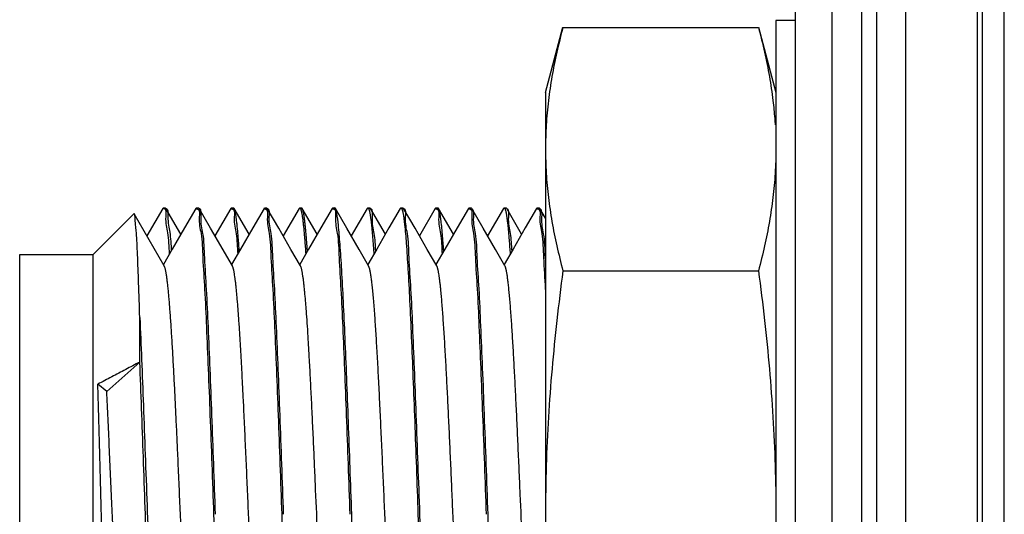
# Model space of a CAD drawing. Header units: inches. Extents: x 0.2 to 16.8, y 0.1 to 10.8.
# Tile 17 of 27: x 9.104 to 9.506, y 5.575 to 5.776. Entities that reach past the tile are written whole.
import ezdxf

# ---------------------------------------------------------------- set-up
doc = ezdxf.new("R2010")
doc.units = ezdxf.units.IN
doc.header["$LTSCALE"] = 0.935
doc.header["$MEASUREMENT"] = 0
doc.layers.get('0').update_dxf_attribs({"linetype": 'CONTINUOUS'})

msp = doc.modelspace()

# ---------------------------------------------------------------- linework, layer by layer
at = {"color": 7, "linetype": 'CONTINUOUS'}
for p, q in [((9.43589, 2.87521), (9.43589, 7.94221)), ((9.44789, 7.94221), (9.44789, 2.87521)), ((9.45389, 7.94221), (9.45389, 2.87521)), ((9.46589, 2.87521), (9.46589, 7.94221)), ((9.42089, 2.88521), (9.42089, 7.93221)), ((9.49509, 3.22921), (9.49509, 7.58821)), ((9.49713, 3.43841), (9.49713, 7.43841)), ((9.50609, 3.43841), (9.50609, 7.43841)), ((9.31889, 5.74678), (9.32602, 5.77339)), ((9.31889, 5.74677), (9.32602, 5.77337)), ((9.32602, 5.77337), (9.40576, 5.77337)), ((9.40576, 5.77339), (9.41289, 5.74678)), ((9.40576, 5.77337), (9.41289, 5.74677)), ((9.41289, 5.77621), (9.41289, 5.37221)), ((9.42089, 5.77621), (9.41289, 5.77621)), ((9.31889, 5.74677), (9.31889, 5.40277)), ((9.13437, 5.68077), (9.15092, 5.69731)), ((9.15109, 5.69725), (9.15092, 5.69731)), ((9.16334, 5.67609), (9.15109, 5.69725)), ((9.16275, 5.69955), (9.15625, 5.68833)), ((9.16301, 5.69978), (9.16275, 5.69955)), ((9.16301, 5.69978), (9.16379, 5.69978)), ((9.16379, 5.69978), (9.16406, 5.69955)), ((9.17016, 5.689), (9.16406, 5.69955)), ((9.17625, 5.69953), (9.17653, 5.69977)), ((9.17653, 5.69977), (9.1773, 5.69977)), ((9.17758, 5.69953), (9.1773, 5.69977)), ((9.19054, 5.69954), (9.18405, 5.68834)), ((9.19054, 5.69954), (9.19081, 5.69978)), ((9.19081, 5.69978), (9.19159, 5.69978)), ((9.19186, 5.69955), (9.19159, 5.69978)), ((9.19796, 5.68901), (9.19186, 5.69955)), ((9.20406, 5.69953), (9.20432, 5.69977)), ((9.20432, 5.69977), (9.20511, 5.69977)), ((9.20538, 5.69953), (9.20511, 5.69977)), ((9.21834, 5.69955), (9.21185, 5.68834)), ((9.21834, 5.69955), (9.21861, 5.69978)), ((9.21861, 5.69978), (9.21939, 5.69978)), ((9.21966, 5.69955), (9.21939, 5.69978)), ((9.22576, 5.68901), (9.21966, 5.69955)), ((9.23185, 5.69953), (9.23212, 5.69977)), ((9.23212, 5.69977), (9.23291, 5.69977)), ((9.23372, 5.69764), (9.23318, 5.69953)), ((9.24614, 5.69955), (9.23965, 5.68834)), ((9.24614, 5.69955), (9.24641, 5.69978)), ((9.24641, 5.69978), (9.24719, 5.69978)), ((9.24746, 5.69954), (9.24719, 5.69978)), ((9.25356, 5.68901), (9.24746, 5.69954)), ((9.25965, 5.69953), (9.25992, 5.69977)), ((9.25992, 5.69977), (9.2607, 5.69977)), ((9.26098, 5.69953), (9.2607, 5.69977)), ((9.27394, 5.69955), (9.26745, 5.68834)), ((9.27394, 5.69955), (9.27421, 5.69978)), ((9.27421, 5.69978), (9.27499, 5.69978)), ((9.27526, 5.69954), (9.27499, 5.69978)), ((9.28136, 5.68901), (9.27526, 5.69954)), ((9.28746, 5.69953), (9.28772, 5.69977)), ((9.28772, 5.69977), (9.28851, 5.69977)), ((9.28878, 5.69953), (9.28851, 5.69977)), ((9.30174, 5.69955), (9.29525, 5.68834)), ((9.30174, 5.69955), (9.30201, 5.69978)), ((9.30201, 5.69978), (9.30279, 5.69978)), ((9.30306, 5.69955), (9.30279, 5.69978)), ((9.30916, 5.68901), (9.30306, 5.69955)), ((9.31525, 5.69953), (9.31552, 5.69977)), ((9.31552, 5.69977), (9.31631, 5.69977)), ((9.31657, 5.69954), (9.31631, 5.69977)), ((9.31889, 5.69553), (9.31657, 5.69954)), ((9.10437, 5.68077), (9.13437, 5.68077)), ((9.10437, 5.46877), (9.10437, 5.68076)), ((9.13437, 5.46877), (9.13437, 5.68077)), ((9.24721, 5.67471), (9.24674, 5.67609)), ((9.32602, 5.67407), (9.40576, 5.67407)), ((9.15337, 5.63686), (9.15337, 5.65501)), ((9.15337, 5.63686), (9.13988, 5.62483)), ((9.13988, 5.62483), (9.13626, 5.62783))]:
    msp.add_line(p, q, dxfattribs=at)
for points in [[(9.17625, 5.69953), (9.17163, 5.69154), (9.16664, 5.68292), (9.16301, 5.67666)], [(9.19114, 5.6761), (9.18226, 5.69145), (9.17758, 5.69953)], [(9.20406, 5.69953), (9.19943, 5.69154), (9.19444, 5.68292), (9.19081, 5.67667)], [(9.21894, 5.67609), (9.21505, 5.68282), (9.21006, 5.69144), (9.20538, 5.69953)], [(9.23185, 5.69953), (9.22723, 5.69155), (9.22224, 5.68293), (9.21861, 5.67667)], [(9.24674, 5.67609), (9.24285, 5.68282), (9.23786, 5.69144), (9.23318, 5.69953)], [(9.25965, 5.69953), (9.25503, 5.69155), (9.25004, 5.68293), (9.24641, 5.67667)], [(9.27454, 5.67609), (9.27065, 5.68282), (9.26566, 5.69144), (9.26098, 5.69953)], [(9.28746, 5.69953), (9.28283, 5.69154), (9.27784, 5.68292), (9.27421, 5.67667)], [(9.30234, 5.6761), (9.29845, 5.68282), (9.29346, 5.69144), (9.28878, 5.69953)], [(9.31525, 5.69953), (9.31063, 5.69155), (9.30564, 5.68294), (9.30201, 5.67667)]]:
    msp.add_lwpolyline(points, dxfattribs=at)
for points, knots in [([(9.32602, 5.77337), (9.32512, 5.77001), (9.32347, 5.76335), (9.32147, 5.75338), (9.32, 5.7435), (9.3191, 5.73362), (9.31889, 5.72702), (9.31889, 5.72372)], [0, 0, 0, 0, 0.208006, 0.408729, 0.606469, 0.803302, 1, 1, 1, 1]), ([(9.40576, 5.77337), (9.40666, 5.77001), (9.40831, 5.76335), (9.41031, 5.75338), (9.41166, 5.74434), (9.41222, 5.73861), (9.41241, 5.73617)], [0, 0, 0, 0, 0.276447, 0.543214, 0.806018, 1, 1, 1, 1]), ([(9.31889, 5.72372), (9.31889, 5.72042), (9.3191, 5.71382), (9.32, 5.70394), (9.32147, 5.69407), (9.32347, 5.68409), (9.32512, 5.67744), (9.32602, 5.67407)], [0, 0, 0, 0, 0.196733, 0.393595, 0.591342, 0.792009, 1, 1, 1, 1]), ([(9.41289, 5.72372), (9.41289, 5.72042), (9.41269, 5.71382), (9.41178, 5.70394), (9.41031, 5.69407), (9.40831, 5.68409), (9.40666, 5.67744), (9.40576, 5.67407)], [0, 0, 0, 0, 0.196733, 0.393595, 0.591342, 0.792009, 1, 1, 1, 1]), ([(9.15337, 5.65504), (9.15323, 5.65976), (9.15296, 5.66845), (9.1525, 5.67953), (9.15212, 5.68902), (9.15163, 5.69278), (9.15141, 5.69752), (9.15108, 5.69726)], [0, 0, 0, 0, 0.334324, 0.608923, 0.813311, 0.943485, 1, 1, 1, 1]), ([(9.16549, 5.6809), (9.16536, 5.68394), (9.16514, 5.68934), (9.16374, 5.69416), (9.16431, 5.69957), (9.16317, 5.69944), (9.16309, 5.69942)], [0, 0, 0, 0, 0.463013, 0.811964, 0.986418, 1, 1, 1, 1]), ([(9.16407, 5.69948), (9.16407, 5.69948), (9.165, 5.69957), (9.16456, 5.69419), (9.16581, 5.68977), (9.16609, 5.6848), (9.16622, 5.6821)], [0, 0, 0, 0, 0.00174, 0.185769, 0.558575, 1, 1, 1, 1]), ([(9.17653, 5.69939), (9.17666, 5.69939), (9.17798, 5.69924), (9.17719, 5.69415), (9.1788, 5.68862), (9.17904, 5.67826), (9.17994, 5.66578), (9.18059, 5.65059), (9.18132, 5.63354), (9.18203, 5.61488), (9.18276, 5.59511), (9.18324, 5.5816), (9.18348, 5.57477)], [0, 0, 0, 0, 0.00288, 0.03056, 0.084017, 0.163375, 0.266394, 0.388674, 0.525908, 0.676032, 0.836107, 1, 1, 1, 1]), ([(9.18426, 5.57477), (9.18402, 5.58159), (9.18353, 5.59506), (9.18281, 5.61479), (9.18211, 5.63346), (9.18137, 5.65056), (9.18072, 5.66577), (9.17982, 5.67827), (9.17958, 5.68863), (9.17798, 5.69417), (9.17874, 5.69912), (9.17759, 5.69936), (9.17755, 5.69937)], [0, 0, 0, 0, 0.163976, 0.323492, 0.474327, 0.612274, 0.734963, 0.838317, 0.917884, 0.971414, 0.999018, 1, 1, 1, 1]), ([(9.19081, 5.69939), (9.19094, 5.69939), (9.19229, 5.69922), (9.19148, 5.69411), (9.19297, 5.68896), (9.19319, 5.68376), (9.19331, 5.6809)], [0, 0, 0, 0, 0.019591, 0.205179, 0.558423, 1, 1, 1, 1]), ([(9.19397, 5.68209), (9.19396, 5.68227), (9.19388, 5.68341), (9.19374, 5.68542), (9.19353, 5.68803), (9.19332, 5.69039), (9.19311, 5.69249), (9.19294, 5.69408), (9.19279, 5.69521), (9.19269, 5.69597), (9.19258, 5.69665), (9.19248, 5.69727), (9.19238, 5.69782), (9.19227, 5.69831), (9.19217, 5.69872), (9.19208, 5.69902), (9.19201, 5.69923), (9.19196, 5.69936), (9.19191, 5.69947), (9.19188, 5.69953), (9.19186, 5.69955)], [0, 0, 0, 0, 0.031319, 0.193979, 0.342735, 0.477188, 0.596987, 0.701955, 0.74884, 0.791973, 0.831341, 0.866935, 0.898746, 0.926773, 0.951022, 0.971512, 0.980362, 0.988294, 0.995322, 1, 1, 1, 1]), ([(9.20432, 5.69939), (9.20445, 5.69939), (9.20577, 5.69924), (9.205, 5.69417), (9.20659, 5.68863), (9.20685, 5.67827), (9.20773, 5.66577), (9.20839, 5.65056), (9.20912, 5.63346), (9.20985, 5.6148), (9.21056, 5.59506), (9.21103, 5.58159), (9.21127, 5.57477)], [0, 0, 0, 0, 0.002874, 0.030439, 0.083865, 0.163283, 0.266434, 0.388886, 0.526553, 0.677032, 0.836308, 1, 1, 1, 1]), ([(9.21206, 5.57477), (9.21181, 5.58157), (9.21134, 5.59502), (9.21062, 5.61477), (9.2099, 5.63347), (9.20917, 5.6506), (9.20852, 5.6658), (9.20763, 5.67829), (9.20737, 5.68863), (9.20578, 5.69419), (9.20654, 5.6991), (9.20539, 5.69936), (9.20535, 5.69937)], [0, 0, 0, 0, 0.163549, 0.322977, 0.474629, 0.612655, 0.735224, 0.838473, 0.917965, 0.971424, 0.998964, 1, 1, 1, 1]), ([(9.21861, 5.69978), (9.21861, 5.69978), (9.21864, 5.69978), (9.21868, 5.69977), (9.21873, 5.69974), (9.21878, 5.69968), (9.21884, 5.69962), (9.21889, 5.69953), (9.21894, 5.69943), (9.21899, 5.69931), (9.21906, 5.69912), (9.21915, 5.69884), (9.21926, 5.69844), (9.21936, 5.69798), (9.21946, 5.69745), (9.21957, 5.69686), (9.21967, 5.69619), (9.21978, 5.69546), (9.21992, 5.69435), (9.2201, 5.6928), (9.2203, 5.69074), (9.22051, 5.68843), (9.22072, 5.68585), (9.22091, 5.68332), (9.22102, 5.68164), (9.22107, 5.6809)], [0, 0, 0, 0, 0.000712, 0.003524, 0.006695, 0.010419, 0.014817, 0.01996, 0.025892, 0.032641, 0.040224, 0.057939, 0.079095, 0.103717, 0.131814, 0.163387, 0.198432, 0.23694, 0.278901, 0.373135, 0.481028, 0.602426, 0.737011, 0.884421, 1, 1, 1, 1]), ([(9.22177, 5.6821), (9.22175, 5.68242), (9.22167, 5.68356), (9.22153, 5.68544), (9.22136, 5.68768), (9.22118, 5.68974), (9.221, 5.69161), (9.22082, 5.69334), (9.22066, 5.69467), (9.22053, 5.69567), (9.22043, 5.69633), (9.22034, 5.69693), (9.22024, 5.69748), (9.22015, 5.69797), (9.22005, 5.6984), (9.21996, 5.69877), (9.21986, 5.69908), (9.21978, 5.69931), (9.21971, 5.69946), (9.21968, 5.69952), (9.21966, 5.69955)], [0, 0, 0, 0, 0.055838, 0.193529, 0.321141, 0.438467, 0.545302, 0.641441, 0.733322, 0.774449, 0.812358, 0.847044, 0.878504, 0.906736, 0.931746, 0.953543, 0.972148, 0.987605, 0.994178, 1, 1, 1, 1]), ([(9.23212, 5.69939), (9.23225, 5.69939), (9.23357, 5.69922), (9.2328, 5.69419), (9.2344, 5.68863), (9.23464, 5.67829), (9.23553, 5.6658), (9.23619, 5.65059), (9.23694, 5.63346), (9.23763, 5.61477), (9.23836, 5.59502), (9.23883, 5.58157), (9.23907, 5.57477)], [0, 0, 0, 0, 0.002948, 0.03043, 0.083794, 0.163139, 0.266205, 0.388559, 0.52633, 0.677648, 0.836731, 1, 1, 1, 1]), ([(9.23318, 5.69953), (9.23317, 5.69955), (9.23315, 5.69958), (9.23311, 5.69964), (9.23307, 5.69968), (9.23303, 5.69972), (9.23299, 5.69975), (9.23295, 5.69976), (9.23292, 5.69977), (9.23291, 5.69977)], [0, 0, 0, 0, 0.150164, 0.340252, 0.507805, 0.654926, 0.784722, 0.9017, 1, 1, 1, 1]), ([(9.23986, 5.57477), (9.23963, 5.58109), (9.23918, 5.59365), (9.23851, 5.61218), (9.23785, 5.62987), (9.23717, 5.64625), (9.2365, 5.66097), (9.23584, 5.67369), (9.23517, 5.68407), (9.23451, 5.69179), (9.23404, 5.69602), (9.23372, 5.69764)], [0, 0, 0, 0, 0.154346, 0.306379, 0.451922, 0.58584, 0.706154, 0.811062, 0.896499, 0.9597, 1, 1, 1, 1]), ([(9.24641, 5.69978), (9.24642, 5.69978), (9.24645, 5.69978), (9.2465, 5.69975), (9.24655, 5.69972), (9.2466, 5.69966), (9.24665, 5.6996), (9.24669, 5.69952), (9.24674, 5.69942), (9.24679, 5.69931), (9.24686, 5.69914), (9.24694, 5.69888), (9.24704, 5.69853), (9.24713, 5.69812), (9.24723, 5.69765), (9.24732, 5.69713), (9.24742, 5.69654), (9.24751, 5.6959), (9.24765, 5.69493), (9.24781, 5.69363), (9.24799, 5.69194), (9.24816, 5.69011), (9.24834, 5.68808), (9.24852, 5.68588), (9.24869, 5.68349), (9.24881, 5.68181), (9.24887, 5.68093), (9.24887, 5.6809)], [0, 0, 0, 0, 0.002176, 0.004915, 0.008044, 0.011688, 0.015924, 0.0208, 0.02635, 0.032592, 0.039542, 0.055601, 0.074579, 0.096501, 0.12138, 0.149222, 0.180029, 0.213799, 0.250527, 0.33284, 0.419244, 0.515495, 0.621409, 0.736801, 0.861484, 0.995268, 1, 1, 1, 1]), ([(9.24964, 5.68209), (9.24953, 5.68458), (9.24926, 5.68931), (9.24787, 5.69413), (9.24864, 5.69912), (9.24748, 5.69937), (9.24744, 5.69937)], [0, 0, 0, 0, 0.413011, 0.793458, 0.992644, 1, 1, 1, 1]), ([(9.25992, 5.69976), (9.25992, 5.69976), (9.25994, 5.69976), (9.25997, 5.69976), (9.26001, 5.69974), (9.26005, 5.69971), (9.26009, 5.69967), (9.26013, 5.69962), (9.26017, 5.69956), (9.26023, 5.69946), (9.2603, 5.69931), (9.26038, 5.69909), (9.26046, 5.69883), (9.26055, 5.69853), (9.26063, 5.69819), (9.26068, 5.69794), (9.26071, 5.69781)], [0, 0, 0, 0, 0.001123, 0.020265, 0.040766, 0.063633, 0.089598, 0.119161, 0.152664, 0.190338, 0.278782, 0.385365, 0.510547, 0.654605, 0.817717, 1, 1, 1, 1]), ([(9.26071, 5.69781), (9.26102, 5.69622), (9.26153, 5.69206), (9.26218, 5.68441), (9.26283, 5.67406), (9.26351, 5.66133), (9.26418, 5.64658), (9.26485, 5.63013), (9.26554, 5.61237), (9.26621, 5.59375), (9.26665, 5.58113), (9.26687, 5.57477)], [0, 0, 0, 0, 0.039418, 0.101928, 0.186966, 0.291794, 0.412301, 0.546504, 0.692477, 0.845005, 1, 1, 1, 1]), ([(9.26765, 5.57477), (9.26741, 5.58158), (9.26693, 5.59511), (9.26621, 5.61496), (9.26549, 5.63373), (9.26477, 5.65083), (9.2641, 5.66594), (9.26321, 5.67835), (9.26298, 5.68864), (9.26138, 5.69416), (9.26215, 5.69911), (9.26099, 5.69936), (9.26095, 5.69936)], [0, 0, 0, 0, 0.163698, 0.324978, 0.477186, 0.61458, 0.736322, 0.838898, 0.91793, 0.971199, 0.998982, 1, 1, 1, 1]), ([(9.27421, 5.69939), (9.27434, 5.69939), (9.27568, 5.69924), (9.27489, 5.69413), (9.27636, 5.68899), (9.27659, 5.68379), (9.27671, 5.6809)], [0, 0, 0, 0, 0.019169, 0.203841, 0.5564, 1, 1, 1, 1]), ([(9.27737, 5.68209), (9.27735, 5.6825), (9.27725, 5.68391), (9.27708, 5.68611), (9.27688, 5.68862), (9.27669, 5.69075), (9.2765, 5.69266), (9.2763, 5.69435), (9.27614, 5.69561), (9.27601, 5.69651), (9.27591, 5.6971), (9.27582, 5.69763), (9.27572, 5.6981), (9.27562, 5.69852), (9.27554, 5.69883), (9.27547, 5.69905), (9.27542, 5.6992), (9.27537, 5.69933), (9.27532, 5.69945), (9.27528, 5.69951), (9.27526, 5.69954)], [0, 0, 0, 0, 0.069573, 0.241848, 0.375545, 0.496985, 0.606009, 0.702464, 0.786205, 0.823266, 0.857101, 0.887697, 0.915045, 0.93914, 0.959987, 0.969929, 0.978933, 0.987011, 0.99418, 1, 1, 1, 1]), ([(9.28773, 5.69938), (9.28785, 5.69938), (9.28918, 5.69922), (9.2884, 5.69416), (9.28999, 5.68864), (9.29025, 5.67835), (9.29113, 5.66594), (9.29177, 5.65081), (9.29252, 5.63372), (9.29323, 5.61495), (9.29396, 5.5951), (9.29444, 5.58158), (9.29468, 5.57477)], [0, 0, 0, 0, 0.002909, 0.030624, 0.083792, 0.162707, 0.26513, 0.386686, 0.523867, 0.675785, 0.836699, 1, 1, 1, 1]), ([(9.29546, 5.57477), (9.29522, 5.5816), (9.29473, 5.59517), (9.294, 5.61507), (9.2933, 5.63386), (9.29255, 5.65093), (9.29191, 5.66601), (9.29102, 5.67836), (9.29076, 5.68859), (9.28919, 5.69413), (9.28996, 5.69909), (9.28879, 5.69935), (9.28875, 5.69936)], [0, 0, 0, 0, 0.164236, 0.325914, 0.478247, 0.615553, 0.736938, 0.83894, 0.917468, 0.970828, 0.998922, 1, 1, 1, 1]), ([(9.30201, 5.69978), (9.30202, 5.69978), (9.30205, 5.69977), (9.30209, 5.69976), (9.30214, 5.69972), (9.3022, 5.69967), (9.30225, 5.6996), (9.3023, 5.69951), (9.30235, 5.69941), (9.3024, 5.69929), (9.30245, 5.69915), (9.30252, 5.69894), (9.30261, 5.69864), (9.3027, 5.69825), (9.3028, 5.6978), (9.30289, 5.69729), (9.30299, 5.69672), (9.30312, 5.69585), (9.30329, 5.69462), (9.30348, 5.69297), (9.30367, 5.69109), (9.30386, 5.689), (9.30407, 5.68654), (9.30427, 5.68382), (9.30441, 5.68186), (9.30447, 5.6809)], [0, 0, 0, 0, 0.001271, 0.004132, 0.00739, 0.01122, 0.015733, 0.020997, 0.027056, 0.033938, 0.041661, 0.050242, 0.068362, 0.089459, 0.113542, 0.140609, 0.170654, 0.203665, 0.278539, 0.365116, 0.46327, 0.572865, 0.693761, 0.849817, 1, 1, 1, 1]), ([(9.30524, 5.6821), (9.30513, 5.68459), (9.30485, 5.68934), (9.30347, 5.69415), (9.30423, 5.69913), (9.30308, 5.69937), (9.30304, 5.69938)], [0, 0, 0, 0, 0.414995, 0.795141, 0.992837, 1, 1, 1, 1]), ([(9.31552, 5.69938), (9.31565, 5.69938), (9.317, 5.6992), (9.3162, 5.69413), (9.31781, 5.6886), (9.31804, 5.67835), (9.3186, 5.67044), (9.31888, 5.66568), (9.31891, 5.66515)], [0, 0, 0, 0, 0.010737, 0.111784, 0.303784, 0.586476, 0.953603, 1, 1, 1, 1]), ([(9.31888, 5.67894), (9.31888, 5.67913), (9.31872, 5.68263), (9.31858, 5.68858), (9.31697, 5.6941), (9.31776, 5.69909), (9.31659, 5.69935), (9.31654, 5.69936)], [0, 0, 0, 0, 0.026981, 0.498685, 0.822867, 0.993341, 1, 1, 1, 1]), ([(9.17657, 5.47344), (9.17656, 5.47346), (9.17653, 5.47352), (9.17648, 5.47362), (9.17643, 5.47375), (9.17635, 5.47396), (9.17625, 5.47426), (9.17614, 5.47466), (9.17604, 5.47511), (9.17593, 5.4756), (9.17583, 5.47615), (9.17568, 5.47699), (9.17551, 5.47818), (9.1753, 5.47977), (9.17509, 5.48156), (9.17489, 5.48356), (9.17468, 5.48577), (9.17446, 5.48825), (9.17424, 5.491), (9.17402, 5.49404), (9.17379, 5.4973), (9.17357, 5.50075), (9.17334, 5.50439), (9.17304, 5.50961), (9.17265, 5.51654), (9.17221, 5.52529), (9.17176, 5.53456), (9.17131, 5.54425), (9.17084, 5.55454), (9.17037, 5.56534), (9.16988, 5.57652), (9.1694, 5.58769), (9.16894, 5.59794), (9.16852, 5.60721), (9.16814, 5.61543), (9.16776, 5.62335), (9.16736, 5.63109), (9.16696, 5.63857), (9.16655, 5.6457), (9.16619, 5.65125), (9.16591, 5.65537), (9.1657, 5.65819), (9.16549, 5.66083), (9.16528, 5.66327), (9.16508, 5.66552), (9.16487, 5.66756), (9.16466, 5.6694), (9.16446, 5.67104), (9.16428, 5.67226), (9.16413, 5.67313), (9.16403, 5.67372), (9.16392, 5.67426), (9.16381, 5.67475), (9.16369, 5.67518), (9.1636, 5.67549), (9.16352, 5.67571), (9.16346, 5.67585), (9.16341, 5.67597), (9.16337, 5.67605), (9.16334, 5.67608), (9.16334, 5.67609)], [0, 0, 0, 0, 0.000317, 0.000947, 0.00165, 0.002429, 0.004216, 0.006314, 0.008531, 0.011016, 0.013768, 0.016786, 0.023614, 0.031485, 0.040383, 0.050291, 0.06119, 0.073065, 0.087003, 0.10202, 0.118069, 0.135105, 0.153083, 0.171957, 0.212214, 0.25549, 0.301313, 0.349192, 0.398632, 0.453375, 0.508692, 0.563905, 0.618337, 0.660161, 0.700777, 0.739881, 0.77717, 0.815179, 0.850402, 0.882537, 0.897353, 0.911285, 0.924299, 0.936371, 0.947479, 0.957604, 0.966723, 0.974819, 0.98187, 0.984999, 0.98786, 0.990656, 0.993137, 0.995306, 0.997164, 0.997979, 0.998718, 0.999383, 0.999976, 1, 1, 1, 1]), ([(9.20438, 5.47343), (9.20437, 5.47345), (9.20434, 5.47351), (9.20429, 5.47361), (9.20423, 5.47374), (9.20416, 5.47394), (9.20406, 5.47424), (9.20395, 5.47465), (9.20383, 5.47512), (9.20372, 5.47566), (9.20361, 5.47627), (9.2035, 5.47693), (9.20334, 5.47795), (9.20315, 5.47937), (9.20293, 5.48121), (9.20272, 5.48323), (9.20251, 5.4854), (9.2023, 5.48777), (9.2021, 5.49034), (9.20189, 5.49309), (9.20168, 5.49603), (9.20147, 5.49913), (9.20117, 5.50381), (9.2008, 5.51023), (9.20035, 5.51853), (9.1999, 5.52741), (9.19945, 5.53679), (9.199, 5.54656), (9.19855, 5.55662), (9.1981, 5.56688), (9.19764, 5.5775), (9.19717, 5.58837), (9.19668, 5.59937), (9.19619, 5.61006), (9.19575, 5.61945), (9.19535, 5.62753), (9.19499, 5.63431), (9.19464, 5.64071), (9.19428, 5.64682), (9.19396, 5.65172), (9.1937, 5.65549), (9.19351, 5.6581), (9.19331, 5.66054), (9.19312, 5.66283), (9.19293, 5.66495), (9.19274, 5.6669), (9.19255, 5.66867), (9.19236, 5.67026), (9.19217, 5.67167), (9.192, 5.67274), (9.19187, 5.67349), (9.19177, 5.67399), (9.19168, 5.67445), (9.19158, 5.67485), (9.19149, 5.67521), (9.19139, 5.67552), (9.19129, 5.67578), (9.19121, 5.67597), (9.19116, 5.67607), (9.19114, 5.6761)], [0, 0, 0, 0, 0.000298, 0.000925, 0.001626, 0.002401, 0.00418, 0.006265, 0.00866, 0.011364, 0.014378, 0.017701, 0.021332, 0.029516, 0.03892, 0.048672, 0.059426, 0.071154, 0.083827, 0.097417, 0.111895, 0.127231, 0.143397, 0.181103, 0.222124, 0.266016, 0.312336, 0.360627, 0.410374, 0.461047, 0.512117, 0.567278, 0.621626, 0.674504, 0.725254, 0.7604, 0.79387, 0.825452, 0.854938, 0.884285, 0.897885, 0.910738, 0.922821, 0.934109, 0.944581, 0.954212, 0.962982, 0.970879, 0.977895, 0.984019, 0.986745, 0.989246, 0.99152, 0.993569, 0.995392, 0.996989, 0.998363, 0.999517, 1, 1, 1, 1]), ([(9.23218, 5.47343), (9.23216, 5.47346), (9.23213, 5.47351), (9.23207, 5.47364), (9.23199, 5.47385), (9.23189, 5.47413), (9.2318, 5.47446), (9.2317, 5.47483), (9.23161, 5.47526), (9.23151, 5.47573), (9.23138, 5.47645), (9.23121, 5.47746), (9.23102, 5.47882), (9.23082, 5.48041), (9.23062, 5.48224), (9.23041, 5.48431), (9.23021, 5.48659), (9.23, 5.48906), (9.22979, 5.49172), (9.2295, 5.49563), (9.22916, 5.50077), (9.22877, 5.50723), (9.22839, 5.51406), (9.228, 5.52135), (9.22761, 5.52927), (9.22721, 5.53778), (9.22679, 5.54683), (9.22637, 5.55612), (9.22582, 5.56877), (9.22527, 5.58147), (9.22471, 5.59411), (9.22429, 5.60364), (9.22385, 5.61313), (9.2234, 5.62249), (9.22295, 5.63135), (9.22253, 5.6391), (9.22214, 5.64575), (9.22179, 5.65133), (9.22149, 5.65568), (9.22124, 5.65891), (9.22106, 5.66118), (9.22088, 5.66336), (9.22068, 5.66543), (9.22049, 5.66734), (9.2203, 5.66907), (9.22011, 5.67062), (9.21992, 5.67199), (9.21976, 5.67302), (9.21962, 5.67374), (9.21953, 5.67422), (9.21943, 5.67465), (9.21933, 5.67503), (9.21924, 5.67536), (9.21914, 5.67565), (9.21905, 5.67589), (9.21898, 5.67603), (9.21894, 5.67609)], [0, 0, 0, 0, 0.00039, 0.00093, 0.00217, 0.003631, 0.005314, 0.007222, 0.009356, 0.011715, 0.014299, 0.020143, 0.026884, 0.034515, 0.043776, 0.054048, 0.065304, 0.077516, 0.090658, 0.1047, 0.135377, 0.166586, 0.200316, 0.236302, 0.274278, 0.317344, 0.36203, 0.407933, 0.45465, 0.548884, 0.595563, 0.641389, 0.689592, 0.73583, 0.779633, 0.820533, 0.850365, 0.877942, 0.903095, 0.91471, 0.925656, 0.936736, 0.946991, 0.956407, 0.964969, 0.972662, 0.979473, 0.985389, 0.988007, 0.990398, 0.992559, 0.994493, 0.996201, 0.997684, 0.998948, 1, 1, 1, 1]), ([(9.25998, 5.47344), (9.25997, 5.47345), (9.25994, 5.4735), (9.2599, 5.47359), (9.25982, 5.47377), (9.25972, 5.47404), (9.25961, 5.47441), (9.2595, 5.47484), (9.25939, 5.47535), (9.25927, 5.47591), (9.25916, 5.47654), (9.25905, 5.47723), (9.25894, 5.47799), (9.25878, 5.47912), (9.25859, 5.4807), (9.25836, 5.48278), (9.25814, 5.48509), (9.25791, 5.48764), (9.25769, 5.49041), (9.25746, 5.49341), (9.25724, 5.49661), (9.25701, 5.50013), (9.25677, 5.50395), (9.25644, 5.5096), (9.25602, 5.51712), (9.25554, 5.52666), (9.25506, 5.53651), (9.2546, 5.54654), (9.25415, 5.5566), (9.2537, 5.56686), (9.25324, 5.57748), (9.25277, 5.58835), (9.25228, 5.59935), (9.25179, 5.61004), (9.25131, 5.6203), (9.25082, 5.63001), (9.25041, 5.63769), (9.25008, 5.64347), (9.24983, 5.6475), (9.24959, 5.65131), (9.24934, 5.65497), (9.24908, 5.65845), (9.24882, 5.66174), (9.24855, 5.66471), (9.24833, 5.66699), (9.24815, 5.66865), (9.24801, 5.66977), (9.24788, 5.67081), (9.24775, 5.67176), (9.24762, 5.67262), (9.24749, 5.6734), (9.24735, 5.67409), (9.24726, 5.67451), (9.24721, 5.67471)], [0, 0, 0, 0, 0.000204, 0.000823, 0.001516, 0.003127, 0.005044, 0.007272, 0.009811, 0.012664, 0.015829, 0.019308, 0.0231, 0.027205, 0.036345, 0.0467, 0.058239, 0.070927, 0.084732, 0.099619, 0.115554, 0.132503, 0.151965, 0.172506, 0.216547, 0.264064, 0.314495, 0.363131, 0.413237, 0.46428, 0.515725, 0.571295, 0.626045, 0.679311, 0.730427, 0.77875, 0.823726, 0.844791, 0.86482, 0.883746, 0.901501, 0.919346, 0.935696, 0.950508, 0.963737, 0.969744, 0.975341, 0.98052, 0.985278, 0.989609, 0.993509, 0.996974, 1, 1, 1, 1]), ([(9.28778, 5.47344), (9.28776, 5.47346), (9.28773, 5.47352), (9.28766, 5.47366), (9.28757, 5.47389), (9.28747, 5.4742), (9.28737, 5.47456), (9.28726, 5.47499), (9.28716, 5.47547), (9.28706, 5.476), (9.28695, 5.47659), (9.28685, 5.47723), (9.28671, 5.4782), (9.28653, 5.47954), (9.28632, 5.48131), (9.28611, 5.48329), (9.28591, 5.48547), (9.2857, 5.48784), (9.28549, 5.49041), (9.28528, 5.49325), (9.28506, 5.49637), (9.28483, 5.49977), (9.2846, 5.50336), (9.2843, 5.50852), (9.28392, 5.51537), (9.28348, 5.5238), (9.28305, 5.5325), (9.28264, 5.54136), (9.28222, 5.55052), (9.2818, 5.56015), (9.28136, 5.57019), (9.28091, 5.58053), (9.28046, 5.59081), (9.28001, 5.60092), (9.27956, 5.61076), (9.27911, 5.62023), (9.27866, 5.62922), (9.2782, 5.63785), (9.2778, 5.64476), (9.27747, 5.65007), (9.27722, 5.65372), (9.27698, 5.65713), (9.27674, 5.66029), (9.27649, 5.66319), (9.27626, 5.66565), (9.27605, 5.66772), (9.27586, 5.66941), (9.27567, 5.67092), (9.27548, 5.67225), (9.27532, 5.67325), (9.27518, 5.67395), (9.27509, 5.6744), (9.27499, 5.67481), (9.27489, 5.67518), (9.2748, 5.67549), (9.27472, 5.67573), (9.27465, 5.67589), (9.2746, 5.676), (9.27456, 5.67606), (9.27454, 5.67609)], [0, 0, 0, 0, 0.000373, 0.000957, 0.002314, 0.003929, 0.005805, 0.007946, 0.010353, 0.013026, 0.015968, 0.019176, 0.022651, 0.030388, 0.039158, 0.04894, 0.059713, 0.071455, 0.084144, 0.097758, 0.11352, 0.130292, 0.148023, 0.166665, 0.206481, 0.249341, 0.291249, 0.335013, 0.380233, 0.426511, 0.477372, 0.528472, 0.579277, 0.629253, 0.677876, 0.724655, 0.769107, 0.810751, 0.852169, 0.871299, 0.889304, 0.906134, 0.921734, 0.936054, 0.949041, 0.958287, 0.966667, 0.97417, 0.980786, 0.986507, 0.98903, 0.991327, 0.993397, 0.99524, 0.996857, 0.998251, 0.998913, 0.999511, 1, 1, 1, 1]), ([(9.31558, 5.47344), (9.31557, 5.47344), (9.31555, 5.47348), (9.31549, 5.47359), (9.31541, 5.4738), (9.3153, 5.47409), (9.3152, 5.47444), (9.3151, 5.47485), (9.31499, 5.47531), (9.31489, 5.47583), (9.31479, 5.4764), (9.31468, 5.47703), (9.31454, 5.47797), (9.31436, 5.47928), (9.31415, 5.48101), (9.31395, 5.48295), (9.31374, 5.4851), (9.31353, 5.48744), (9.31332, 5.48999), (9.31312, 5.49271), (9.31283, 5.49671), (9.31248, 5.50213), (9.31205, 5.50932), (9.31161, 5.51734), (9.31116, 5.52615), (9.31071, 5.53546), (9.31028, 5.54492), (9.30985, 5.55443), (9.30929, 5.56705), (9.30873, 5.58002), (9.30815, 5.59319), (9.3077, 5.60325), (9.30726, 5.61301), (9.30681, 5.62238), (9.30636, 5.63124), (9.30591, 5.63952), (9.30553, 5.64601), (9.30522, 5.65085), (9.30499, 5.65426), (9.30475, 5.65754), (9.30451, 5.66066), (9.30426, 5.66352), (9.30402, 5.66611), (9.30378, 5.66842), (9.30357, 5.67016), (9.3034, 5.67142), (9.30328, 5.67225), (9.30316, 5.67301), (9.30304, 5.67363), (9.30294, 5.67414), (9.30285, 5.67455), (9.30277, 5.67491), (9.30268, 5.67524), (9.30259, 5.67552), (9.3025, 5.67577), (9.30242, 5.67595), (9.30236, 5.67606), (9.30234, 5.6761)], [0, 0, 0, 0, 0.000146, 0.00066, 0.001848, 0.003386, 0.005187, 0.007253, 0.009585, 0.012183, 0.015045, 0.018171, 0.021559, 0.029116, 0.037704, 0.04731, 0.057919, 0.069515, 0.082067, 0.095544, 0.109913, 0.141196, 0.175655, 0.216242, 0.25978, 0.305801, 0.353835, 0.399548, 0.446157, 0.540382, 0.591027, 0.640731, 0.68898, 0.73526, 0.779076, 0.819995, 0.857603, 0.875036, 0.891486, 0.908141, 0.923547, 0.937666, 0.950463, 0.961904, 0.971953, 0.976445, 0.980577, 0.984345, 0.987745, 0.989982, 0.992024, 0.993872, 0.995526, 0.996988, 0.998261, 0.999348, 1, 1, 1, 1]), ([(9.32602, 5.67407), (9.32512, 5.66734), (9.32347, 5.65403), (9.32147, 5.63413), (9.32, 5.61438), (9.3191, 5.5946), (9.31889, 5.58139), (9.31889, 5.57477)], [0, 0, 0, 0, 0.204428, 0.403905, 0.602067, 0.800669, 1, 1, 1, 1]), ([(9.40576, 5.67407), (9.40666, 5.66734), (9.40831, 5.65403), (9.41031, 5.63413), (9.41178, 5.61438), (9.41269, 5.5946), (9.41289, 5.58139), (9.41289, 5.57477)], [0, 0, 0, 0, 0.204428, 0.403905, 0.602067, 0.800669, 1, 1, 1, 1]), ([(9.15337, 5.65501), (9.15363, 5.64932), (9.15415, 5.63736), (9.15487, 5.61872), (9.1556, 5.59888), (9.15631, 5.57838), (9.15706, 5.55776), (9.15779, 5.53762), (9.1585, 5.51851), (9.15926, 5.50098), (9.1599, 5.48544), (9.1608, 5.47254), (9.16106, 5.46208), (9.16267, 5.45562), (9.16184, 5.45091), (9.16332, 5.45015), (9.1635, 5.4501)], [0, 0, 0, 0, 0.083249, 0.174755, 0.272254, 0.373037, 0.474342, 0.573332, 0.667256, 0.753506, 0.829693, 0.893714, 0.943801, 0.978596, 0.997243, 1, 1, 1, 1]), ([(9.15337, 5.63686), (9.15145, 5.63585), (9.14764, 5.63383), (9.14193, 5.63082), (9.13815, 5.62883), (9.13626, 5.62783)], [0, 0, 0, 0, 0.336212, 0.669567, 1, 1, 1, 1]), ([(9.16244, 5.4502), (9.16236, 5.45024), (9.1611, 5.45084), (9.16192, 5.45555), (9.1603, 5.46175), (9.16004, 5.47215), (9.15915, 5.4849), (9.15851, 5.50032), (9.15775, 5.51773), (9.15704, 5.53673), (9.15632, 5.55678), (9.15558, 5.57733), (9.15487, 5.5978), (9.15414, 5.61764), (9.15363, 5.63058), (9.15337, 5.63686)], [0, 0, 0, 0, 0.001281, 0.02122, 0.058814, 0.113158, 0.182787, 0.265788, 0.359886, 0.462485, 0.570752, 0.681695, 0.792212, 0.899303, 1, 1, 1, 1]), ([(9.1377, 5.57477), (9.13758, 5.57942), (9.13735, 5.58863), (9.13698, 5.6022), (9.13663, 5.61524), (9.13639, 5.62372), (9.13626, 5.62783)], [0, 0, 0, 0, 0.26328, 0.520448, 0.767375, 1, 1, 1, 1]), ([(9.14878, 5.47345), (9.14877, 5.47345), (9.14875, 5.4735), (9.1487, 5.47358), (9.14864, 5.47372), (9.14856, 5.47394), (9.14845, 5.47427), (9.14833, 5.47471), (9.14821, 5.47524), (9.14809, 5.47583), (9.14797, 5.47651), (9.14784, 5.47726), (9.14773, 5.47806), (9.14761, 5.47891), (9.14746, 5.48014), (9.14726, 5.48183), (9.14704, 5.48404), (9.14681, 5.48649), (9.14659, 5.48916), (9.14636, 5.49206), (9.14614, 5.49517), (9.14591, 5.4986), (9.14567, 5.50233), (9.14542, 5.50638), (9.14518, 5.51063), (9.14485, 5.51669), (9.14444, 5.52467), (9.14395, 5.53469), (9.14346, 5.5452), (9.14298, 5.55607), (9.14249, 5.56717), (9.14199, 5.57867), (9.14148, 5.59042), (9.14095, 5.60226), (9.14042, 5.6137), (9.14006, 5.62118), (9.13988, 5.62483)], [0, 0, 0, 0, 0.000118, 0.000994, 0.001984, 0.00309, 0.005659, 0.00871, 0.012247, 0.016273, 0.02079, 0.025797, 0.031296, 0.036806, 0.042729, 0.055794, 0.070449, 0.086651, 0.104358, 0.123526, 0.14411, 0.166068, 0.191347, 0.218094, 0.246218, 0.275627, 0.337932, 0.404275, 0.473894, 0.545915, 0.619436, 0.693555, 0.773484, 0.851944, 0.92782, 1, 1, 1, 1]), ([(9.14211, 5.46101), (9.14189, 5.46097), (9.14137, 5.46514), (9.14111, 5.46903), (9.14056, 5.47834), (9.14014, 5.48938), (9.13964, 5.50336), (9.13916, 5.5193), (9.13868, 5.53698), (9.13819, 5.55566), (9.13787, 5.56838), (9.1377, 5.57477)], [0, 0, 0, 0, 0.018413, 0.066193, 0.141819, 0.243312, 0.366124, 0.507215, 0.664689, 0.831757, 1, 1, 1, 1]), ([(9.18348, 5.57477), (9.18372, 5.56791), (9.18419, 5.55431), (9.18493, 5.53435), (9.18564, 5.51552), (9.18638, 5.49847), (9.18704, 5.48347), (9.1879, 5.4712), (9.18815, 5.46098), (9.18974, 5.45544), (9.18897, 5.45043), (9.19014, 5.45018), (9.19018, 5.45018)], [0, 0, 0, 0, 0.164728, 0.326838, 0.479539, 0.617014, 0.737396, 0.838264, 0.916992, 0.970753, 0.998956, 1, 1, 1, 1]), ([(9.21127, 5.57477), (9.21141, 5.57082), (9.21169, 5.56295), (9.21211, 5.55125), (9.21253, 5.53975), (9.21295, 5.5283), (9.21339, 5.51703), (9.21384, 5.50608), (9.21429, 5.49584), (9.21467, 5.48791), (9.21496, 5.48212), (9.21517, 5.47828), (9.21538, 5.47465), (9.21559, 5.47124), (9.2158, 5.46806), (9.216, 5.46512), (9.21621, 5.46242), (9.21639, 5.46029), (9.21654, 5.45869), (9.21665, 5.45755), (9.21676, 5.45648), (9.21688, 5.45549), (9.21699, 5.45458), (9.2171, 5.45375), (9.21721, 5.45299), (9.21733, 5.45231), (9.21744, 5.45172), (9.21755, 5.4512), (9.21765, 5.45082), (9.21773, 5.45055), (9.21778, 5.45039), (9.21784, 5.45024), (9.21789, 5.45011), (9.21793, 5.45003), (9.21796, 5.45), (9.21796, 5.45)], [0, 0, 0, 0, 0.094812, 0.188787, 0.281074, 0.370823, 0.46362, 0.551602, 0.633879, 0.709563, 0.74203, 0.772844, 0.801946, 0.829278, 0.85478, 0.878395, 0.900064, 0.91973, 0.929525, 0.938714, 0.947291, 0.955255, 0.962602, 0.96933, 0.975438, 0.980922, 0.985783, 0.990019, 0.993631, 0.995205, 0.996624, 0.997892, 0.999009, 0.99998, 1, 1, 1, 1]), ([(9.24681, 5.45015), (9.24668, 5.45016), (9.24533, 5.45033), (9.24613, 5.45541), (9.24454, 5.46094), (9.24428, 5.47116), (9.24341, 5.48349), (9.24275, 5.49856), (9.24202, 5.51564), (9.24131, 5.53443), (9.24057, 5.55435), (9.2401, 5.56792), (9.23986, 5.57477)], [0, 0, 0, 0, 0.002998, 0.031071, 0.084397, 0.162558, 0.264172, 0.385247, 0.522344, 0.674454, 0.835935, 1, 1, 1, 1]), ([(9.26687, 5.57477), (9.26711, 5.56792), (9.2676, 5.55435), (9.26832, 5.53443), (9.26904, 5.51563), (9.26979, 5.49855), (9.27042, 5.48348), (9.27131, 5.47116), (9.27156, 5.46094), (9.27315, 5.45541), (9.27237, 5.45044), (9.27354, 5.45018), (9.27359, 5.45018)], [0, 0, 0, 0, 0.164409, 0.326223, 0.478642, 0.61601, 0.737291, 0.839053, 0.917311, 0.970762, 0.998907, 1, 1, 1, 1]), ([(9.2746, 5.44977), (9.27459, 5.44977), (9.27456, 5.44977), (9.27451, 5.4498), (9.27445, 5.44984), (9.2744, 5.4499), (9.27435, 5.44998), (9.2743, 5.45007), (9.27425, 5.45018), (9.27419, 5.45031), (9.27414, 5.45045), (9.27407, 5.45068), (9.27398, 5.451), (9.27388, 5.45145), (9.27377, 5.45196), (9.27367, 5.45254), (9.27357, 5.45319), (9.27346, 5.4539), (9.27336, 5.45468), (9.27321, 5.45586), (9.27304, 5.4575), (9.27283, 5.45966), (9.27262, 5.46208), (9.27241, 5.46474), (9.27221, 5.46765), (9.272, 5.47079), (9.27178, 5.47428), (9.27156, 5.4781), (9.27134, 5.48226), (9.27111, 5.48667), (9.27089, 5.49131), (9.27066, 5.49616), (9.27036, 5.50303), (9.26999, 5.51176), (9.26956, 5.52244), (9.26915, 5.53333), (9.26873, 5.54458), (9.2684, 5.55375), (9.26815, 5.56071), (9.26793, 5.56695), (9.26777, 5.57164), (9.26765, 5.57477)], [0, 0, 0, 0, 0.000342, 0.000799, 0.001327, 0.001949, 0.00268, 0.003527, 0.004496, 0.005591, 0.006814, 0.008166, 0.011263, 0.01489, 0.01905, 0.023745, 0.028977, 0.034745, 0.04105, 0.047887, 0.063137, 0.080456, 0.099799, 0.121125, 0.144388, 0.169545, 0.196552, 0.227837, 0.261141, 0.296365, 0.333412, 0.372181, 0.412574, 0.497834, 0.581236, 0.668364, 0.758422, 0.850616, 0.887775, 0.925094, 1, 1, 1, 1]), ([(9.30241, 5.45015), (9.30228, 5.45015), (9.30095, 5.45032), (9.30172, 5.45535), (9.30014, 5.4609), (9.29989, 5.47121), (9.299, 5.48365), (9.29835, 5.49882), (9.2976, 5.51594), (9.2969, 5.53469), (9.29617, 5.5545), (9.29569, 5.56797), (9.29546, 5.57477)], [0, 0, 0, 0, 0.002956, 0.030518, 0.083755, 0.162857, 0.26558, 0.387519, 0.525023, 0.676834, 0.837124, 1, 1, 1, 1]), ([(9.31889, 5.57477), (9.31889, 5.56812), (9.3191, 5.55485), (9.32001, 5.53501), (9.32149, 5.51525), (9.32348, 5.4954), (9.32513, 5.48215), (9.32602, 5.47546)], [0, 0, 0, 0, 0.200213, 0.399461, 0.597827, 0.796869, 1, 1, 1, 1]), ([(9.41289, 5.57477), (9.41289, 5.56812), (9.41268, 5.55485), (9.41177, 5.53501), (9.4103, 5.51525), (9.4083, 5.4954), (9.40666, 5.48215), (9.40576, 5.47546)], [0, 0, 0, 0, 0.200213, 0.399461, 0.597827, 0.796869, 1, 1, 1, 1])]:
    msp.add_open_spline(points, degree=3, knots=knots, dxfattribs=at)
for points in [[(9.41241, 5.73617), (9.41246, 5.7355), (9.41251, 5.73484), (9.41255, 5.73418)], [(9.41255, 5.73418), (9.41256, 5.73399), (9.41258, 5.7338), (9.41259, 5.73361)]]:
    msp.add_open_spline(points, degree=3, dxfattribs=at)

doc.saveas('drawing.dxf')
